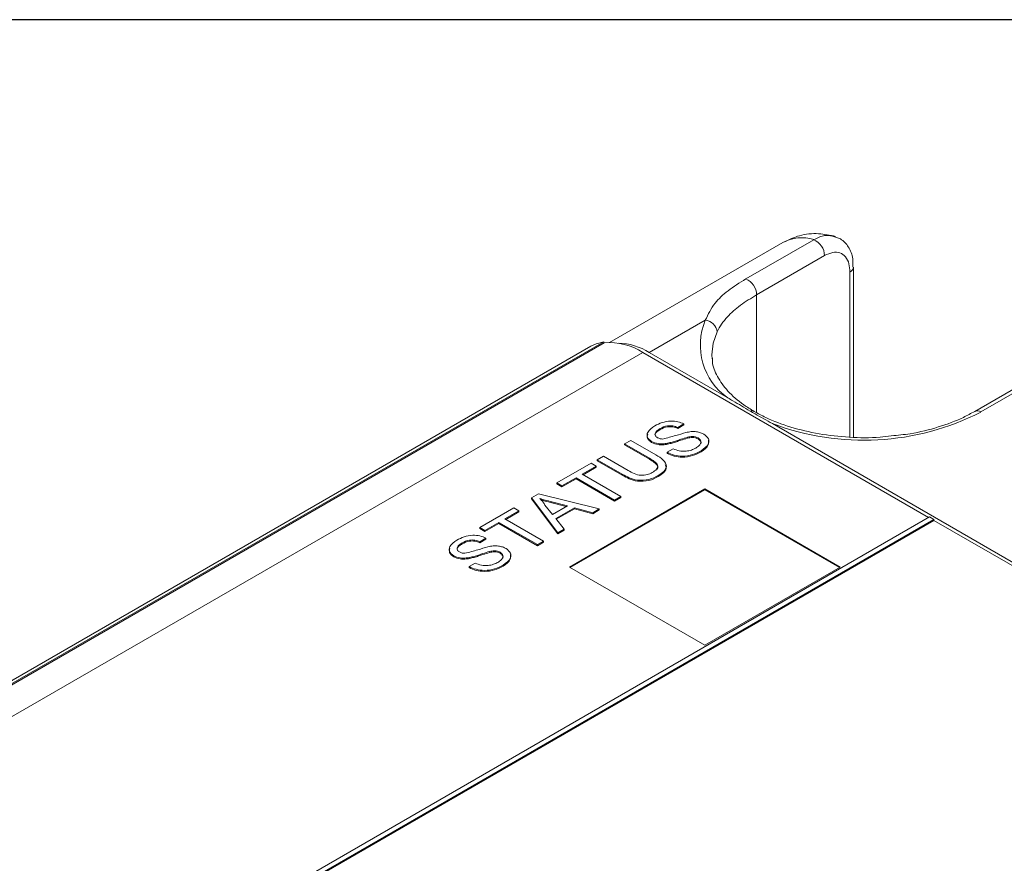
# Paper-space layout 'Sheet1' of a CAD drawing. Header units: millimetres. Extents: x 0 to 432, y 0 to 279.
# Tile 88 of 90: x 368 to 388, y 255 to 273. Entities that reach past the tile are written whole.
import ezdxf

# ---------------------------------------------------------------- set-up
doc = ezdxf.new("R2010")
doc.units = ezdxf.units.MM
doc.header["$LTSCALE"] = 0.5

psp = doc.layouts.new('Sheet1')

# ---------------------------------------------------------------- linework, layer by layer
at = {"color": 7, "linetype": 'Continuous', "lineweight": 30}
psp.add_line((419.1, 273.05), (12.7, 273.05), dxfattribs=at)
at = {"color": 7, "linetype": 'Continuous', "lineweight": 15}
for p, q in [((383.84, 268.413), (380.234, 266.331)), ((383.07, 267.654), (384.484, 268.471)), ((384.71, 268.14), (383.296, 267.324)), ((385.312, 264.361), (385.312, 267.9)), ((385.312, 267.9), (385.312, 267.895)), ((385.237, 264.36), (385.237, 267.796)), ((383.296, 267.324), (383.296, 264.87)), ((382.228, 266.795), (381.062, 266.122)), ((380.114, 266.345), (347.785, 247.682)), ((380.123, 266.322), (347.846, 247.689)), ((380.123, 266.322), (380.114, 266.345)), ((379.845, 266.253), (339.793, 243.132)), ((380.925, 266.126), (348.614, 247.473)), ((380.925, 266.126), (386.877, 262.69)), ((382.698, 265.178), (381.062, 266.122)), ((389.253, 265.714), (387.838, 264.897)), ((389.38, 265.701), (387.965, 264.885)), ((381.782, 264.636), (381.654, 264.562)), ((381.782, 264.636), (381.782, 264.616)), ((403.911, 252.932), (383.623, 264.643)), ((381.288, 264.539), (381.288, 264.518)), ((381.782, 264.616), (381.654, 264.542)), ((381.654, 264.562), (381.654, 264.542)), ((380.548, 264.22), (380.676, 264.294)), ((381.065, 263.922), (380.548, 264.22)), ((380.548, 264.22), (380.548, 264.199)), ((380.676, 264.294), (381.199, 263.992)), ((381.111, 264.271), (381.111, 264.25)), ((381.442, 264.235), (381.442, 264.214)), ((381.859, 264.36), (381.859, 264.339)), ((382.078, 264.345), (382.078, 264.324)), ((381.065, 263.901), (380.548, 264.199)), ((381.433, 264.045), (381.561, 264.119)), ((381.433, 264.045), (381.433, 264.024)), ((382.139, 264.076), (382.139, 264.056)), ((379.14, 263.407), (379.85, 263.816)), ((379.85, 263.816), (379.955, 263.756)), ((379.978, 263.89), (380.106, 263.964)), ((380.5, 263.589), (379.978, 263.89)), ((379.978, 263.89), (379.978, 263.87)), ((380.5, 263.568), (379.978, 263.87)), ((380.106, 263.964), (380.622, 263.666)), ((381.065, 263.922), (381.065, 263.901)), ((379.955, 263.756), (379.664, 263.588)), ((379.955, 263.735), (379.682, 263.578)), ((379.955, 263.756), (379.955, 263.735)), ((379.244, 263.346), (379.14, 263.407)), ((379.14, 263.407), (379.14, 263.386)), ((379.536, 263.514), (379.244, 263.346)), ((379.536, 263.493), (379.244, 263.325)), ((380.339, 263.05), (379.536, 263.514)), ((379.536, 263.514), (379.536, 263.493)), ((380.339, 263.03), (379.536, 263.493)), ((379.664, 263.588), (380.467, 263.124)), ((380.5, 263.589), (380.5, 263.568)), ((381.249, 263.562), (381.249, 263.542)), ((378.608, 263.099), (378.752, 263.183)), ((378.752, 263.183), (380.021, 262.867)), ((379.244, 263.325), (379.14, 263.386)), ((379.244, 263.346), (379.244, 263.325)), ((382.218, 263.285), (379.398, 261.657)), ((382.218, 263.264), (379.416, 261.647)), ((385.038, 261.657), (382.218, 263.285)), ((382.218, 263.264), (382.218, 263.285)), ((385.02, 261.647), (382.218, 263.264)), ((379.155, 262.367), (378.608, 263.099)), ((378.608, 263.099), (378.608, 263.079)), ((379.155, 262.346), (378.608, 263.079)), ((379.359, 262.928), (379.032, 263.015)), ((379.032, 263.015), (379.032, 262.994)), ((379.334, 262.914), (379.032, 262.994)), ((380.467, 263.124), (380.339, 263.05)), ((380.467, 263.104), (380.339, 263.03)), ((380.339, 263.05), (380.339, 263.03)), ((380.467, 263.124), (380.467, 263.104)), ((377.533, 262.479), (378.243, 262.889)), ((378.348, 262.829), (378.057, 262.661)), ((378.348, 262.808), (378.075, 262.65)), ((378.243, 262.889), (378.348, 262.829)), ((378.348, 262.829), (378.348, 262.808)), ((378.89, 262.948), (379.049, 262.749)), ((379.049, 262.749), (379.359, 262.928)), ((379.502, 262.89), (379.115, 262.666)), ((379.502, 262.869), (379.126, 262.652)), ((379.885, 262.788), (379.502, 262.89)), ((379.502, 262.89), (379.502, 262.869)), ((379.885, 262.767), (379.502, 262.869)), ((380.021, 262.867), (379.885, 262.788)), ((380.021, 262.846), (379.885, 262.767)), ((379.885, 262.788), (379.885, 262.767)), ((380.021, 262.867), (380.021, 262.846)), ((354.566, 244.037), (386.895, 262.7)), ((354.656, 243.985), (386.985, 262.648)), ((354.674, 243.975), (386.985, 262.627)), ((377.929, 262.587), (377.638, 262.419)), ((378.732, 262.123), (377.929, 262.587)), ((377.929, 262.587), (377.929, 262.566)), ((378.057, 262.661), (378.86, 262.197)), ((379.115, 262.666), (379.291, 262.445)), ((386.895, 262.7), (386.985, 262.648)), ((386.985, 262.627), (386.985, 262.648)), ((406.335, 251.457), (386.985, 262.627)), ((377.638, 262.419), (377.533, 262.479)), ((377.533, 262.479), (377.533, 262.458)), ((377.638, 262.398), (377.533, 262.458)), ((377.929, 262.566), (377.638, 262.398)), ((377.638, 262.419), (377.638, 262.398)), ((378.732, 262.102), (377.929, 262.566)), ((379.291, 262.445), (379.155, 262.367)), ((379.291, 262.425), (379.155, 262.346)), ((379.155, 262.367), (379.155, 262.346)), ((379.291, 262.445), (379.291, 262.425)), ((377.167, 262.16), (377.167, 262.139)), ((377.661, 262.257), (377.533, 262.183)), ((377.661, 262.237), (377.533, 262.163)), ((377.533, 262.183), (377.533, 262.163)), ((377.661, 262.257), (377.661, 262.237)), ((378.86, 262.197), (378.732, 262.123)), ((378.86, 262.176), (378.732, 262.102)), ((378.86, 262.197), (378.86, 262.176)), ((377.737, 261.981), (377.737, 261.96)), ((377.957, 261.966), (377.957, 261.945)), ((378.732, 262.123), (378.732, 262.102)), ((376.99, 261.892), (376.99, 261.871)), ((377.321, 261.856), (377.321, 261.835)), ((377.312, 261.666), (377.44, 261.74)), ((377.312, 261.666), (377.312, 261.645)), ((378.018, 261.697), (378.018, 261.677)), ((379.398, 261.657), (382.218, 260.029)), ((382.218, 260.029), (385.038, 261.657))]:
    psp.add_line(p, q, dxfattribs=at)
at = {"color": 7, "linetype": 'Continuous', "lineweight": 15, "flags": 128}
for points in [[(382.473, 266.55), (382.393, 266.315), (382.366, 266.077)], [(379.845, 266.253), (379.957, 266.306), (380.114, 266.345)], [(382.366, 266.077), (382.366, 266.076), (382.369, 265.994)]]:
    psp.add_lwpolyline(points, dxfattribs=at)
at = {"color": 7, "linetype": 'Continuous', "lineweight": 15}
for centre, radius, start, end in [((384.229, 267.693), 0.819, 71.8869, 118.3668), ((384.342, 268.131), 0.368, 1.3547, 67.3551), ((385.183, 267.914), 0.13, 294.6338, 351.3863), ((382.928, 267.315), 0.368, 1.3547, 67.3551), ((383.465, 266.278), 1.341, 157.3114, 235.1078), ((382.199, 266.521), 0.276, 6.0268, 84.0167), ((380.238, 265.057), 1.271, 57.2736, 95.1676), ((380.386, 265.055), 1.263, 57.6444, 88.769), ((383.194, 264.806), 0.103, 61.8158, 108.9958), ((385.522, 269.664), 5.368, 249.2858, 297.0774), ((387.892, 264.788), 0.122, 52.7373, 116.0489)]:
    psp.add_arc(centre, radius, start, end, dxfattribs=at)
for points, knots in [([(384.94, 268.539), (384.822, 268.563), (384.576, 268.614), (384.195, 268.579), (383.966, 268.469), (383.857, 268.417)], [0, 0, 0, 0, 0.322653, 0.678181, 1, 1, 1, 1]), ([(384.484, 268.471), (384.562, 268.509), (384.702, 268.577), (384.823, 268.555), (384.876, 268.546)], [0, 0, 0, 0, 0.558322, 1, 1, 1, 1]), ([(385.301, 267.896), (385.302, 267.957), (385.307, 268.112), (385.222, 268.319), (385.068, 268.496), (384.932, 268.528), (384.874, 268.542)], [0, 0, 0, 0, 0.200026, 0.511105, 0.788839, 1, 1, 1, 1]), ([(385.237, 267.796), (385.234, 267.855), (385.226, 267.98), (385.155, 268.123), (385.037, 268.206), (384.883, 268.22), (384.768, 268.167), (384.71, 268.14)], [0, 0, 0, 0, 0.183814, 0.393613, 0.597084, 0.798507, 1, 1, 1, 1]), ([(382.228, 266.795), (382.287, 266.917), (382.394, 267.138), (382.687, 267.414), (382.941, 267.573), (383.07, 267.654)], [0, 0, 0, 0, 0.373579, 0.681237, 1, 1, 1, 1]), ([(383.296, 267.324), (383.179, 267.252), (382.943, 267.106), (382.714, 266.902), (382.561, 266.717), (382.503, 266.606), (382.473, 266.55)], [0, 0, 0, 0, 0.310943, 0.630917, 0.814544, 1, 1, 1, 1]), ([(383.243, 264.897), (383.17, 264.942), (382.958, 265.072), (382.68, 265.317), (382.468, 265.625), (382.371, 265.856), (382.378, 265.983), (382.379, 266.007)], [0, 0, 0, 0, 0.138421, 0.402974, 0.667733, 0.936543, 1, 1, 1, 1]), ([(383.161, 264.904), (383.041, 264.975), (382.887, 265.067), (382.732, 265.157), (382.698, 265.178)], [0, 0, 0, 0, 0.776433, 1, 1, 1, 1]), ([(383.623, 264.643), (383.504, 264.71), (383.349, 264.796), (383.195, 264.884), (383.161, 264.904)], [0, 0, 0, 0, 0.7764382, 1, 1, 1, 1]), ([(386.1, 264.388), (386.022, 264.378), (385.736, 264.341), (385.222, 264.351), (384.591, 264.419), (384, 264.561), (383.552, 264.73), (383.322, 264.854), (383.243, 264.897)], [0, 0, 0, 0, 0.076609, 0.281148, 0.4857, 0.689788, 0.89306, 1, 1, 1, 1]), ([(387.838, 264.897), (387.76, 264.855), (387.532, 264.731), (387.086, 264.564), (386.573, 264.433), (386.232, 264.401), (386.1, 264.388)], [0, 0, 0, 0, 0.164965, 0.482108, 0.800494, 1, 1, 1, 1]), ([(381.178, 264.597), (381.226, 264.621), (381.321, 264.669), (381.494, 264.704), (381.662, 264.689), (381.742, 264.654), (381.782, 264.636)], [0, 0, 0, 0, 0.28081, 0.560169, 0.779876, 1, 1, 1, 1]), ([(381.111, 264.271), (381.076, 264.299), (381.006, 264.355), (381.019, 264.486), (381.118, 264.555), (381.178, 264.597)], [0, 0, 0, 0, 0.279755, 0.559362, 1, 1, 1, 1]), ([(381.111, 264.25), (381.074, 264.279), (381.006, 264.331), (381.022, 264.395), (381.029, 264.424)], [0, 0, 0, 0, 0.543837, 1, 1, 1, 1]), ([(381.288, 264.539), (381.264, 264.524), (381.216, 264.495), (381.176, 264.442), (381.181, 264.388), (381.214, 264.363), (381.231, 264.35)], [0, 0, 0, 0, 0.2812681, 0.560773, 0.78068, 1, 1, 1, 1]), ([(381.288, 264.518), (381.265, 264.504), (381.219, 264.474), (381.178, 264.431), (381.183, 264.407), (381.184, 264.402)], [0, 0, 0, 0, 0.447916, 0.893023, 1, 1, 1, 1]), ([(381.654, 264.562), (381.622, 264.575), (381.558, 264.601), (381.411, 264.601), (381.334, 264.563), (381.288, 264.539)], [0, 0, 0, 0, 0.281134, 0.56034, 1, 1, 1, 1]), ([(381.654, 264.542), (381.622, 264.555), (381.558, 264.58), (381.411, 264.581), (381.334, 264.542), (381.288, 264.518)], [0, 0, 0, 0, 0.281134, 0.56034, 1, 1, 1, 1]), ([(381.344, 264.322), (381.434, 264.346), (381.597, 264.388), (381.754, 264.437), (381.823, 264.458)], [0, 0, 0, 0, 0.558382, 1, 1, 1, 1]), ([(381.823, 264.458), (381.859, 264.465), (381.931, 264.479), (382.039, 264.477), (382.132, 264.456), (382.177, 264.434), (382.2, 264.422)], [0, 0, 0, 0, 0.2802585, 0.5596944, 0.7798144, 1, 1, 1, 1]), ([(382.2, 264.422), (382.237, 264.393), (382.311, 264.333), (382.303, 264.195), (382.201, 264.121), (382.139, 264.076)], [0, 0, 0, 0, 0.279942, 0.56008, 1, 1, 1, 1]), ([(381.442, 264.235), (381.41, 264.23), (381.346, 264.22), (381.224, 264.223), (381.154, 264.253), (381.111, 264.271)], [0, 0, 0, 0, 0.281452, 0.562312, 1, 1, 1, 1]), ([(381.442, 264.214), (381.41, 264.209), (381.346, 264.199), (381.224, 264.202), (381.154, 264.232), (381.111, 264.25)], [0, 0, 0, 0, 0.281452, 0.562312, 1, 1, 1, 1]), ([(381.231, 264.35), (381.249, 264.341), (381.283, 264.325), (381.325, 264.323), (381.344, 264.322)], [0, 0, 0, 0, 0.559617, 1, 1, 1, 1]), ([(381.859, 264.36), (381.811, 264.346), (381.733, 264.322), (381.628, 264.286), (381.538, 264.257), (381.474, 264.243), (381.442, 264.235)], [0, 0, 0, 0, 0.33994, 0.560025, 0.780083, 1, 1, 1, 1]), ([(381.859, 264.339), (381.811, 264.325), (381.733, 264.302), (381.628, 264.266), (381.538, 264.237), (381.474, 264.222), (381.442, 264.214)], [0, 0, 0, 0, 0.33994, 0.560025, 0.780083, 1, 1, 1, 1]), ([(382.078, 264.345), (382.061, 264.353), (382.026, 264.369), (381.946, 264.378), (381.892, 264.367), (381.859, 264.36)], [0, 0, 0, 0, 0.280145, 0.5598842, 1, 1, 1, 1]), ([(382.078, 264.324), (382.061, 264.332), (382.026, 264.348), (381.946, 264.357), (381.892, 264.346), (381.859, 264.339)], [0, 0, 0, 0, 0.280145, 0.5598842, 1, 1, 1, 1]), ([(382.029, 264.134), (382.054, 264.15), (382.105, 264.184), (382.142, 264.243), (382.133, 264.302), (382.096, 264.331), (382.078, 264.345)], [0, 0, 0, 0, 0.280854, 0.560725, 0.780456, 1, 1, 1, 1]), ([(382.133, 264.223), (382.134, 264.225), (382.145, 264.243), (382.13, 264.282), (382.095, 264.31), (382.078, 264.324)], [0, 0, 0, 0, 0.0521547, 0.5262777, 1, 1, 1, 1]), ([(382.291, 264.299), (382.296, 264.265), (382.309, 264.174), (382.205, 264.101), (382.139, 264.056)], [0, 0, 0, 0, 0.368534, 1, 1, 1, 1]), ([(382.139, 264.076), (382.084, 264.047), (381.973, 263.989), (381.764, 263.957), (381.571, 263.982), (381.479, 264.024), (381.433, 264.045)], [0, 0, 0, 0, 0.280821, 0.559569, 0.779624, 1, 1, 1, 1]), ([(382.139, 264.056), (382.084, 264.027), (381.973, 263.969), (381.764, 263.936), (381.571, 263.961), (381.479, 264.003), (381.433, 264.024)], [0, 0, 0, 0, 0.280821, 0.559569, 0.779624, 1, 1, 1, 1]), ([(381.561, 264.119), (381.601, 264.102), (381.68, 264.068), (381.823, 264.063), (381.942, 264.09), (382, 264.119), (382.029, 264.134)], [0, 0, 0, 0, 0.280591, 0.558657, 0.779198, 1, 1, 1, 1]), ([(381.123, 263.624), (381.157, 263.646), (381.208, 263.678), (381.242, 263.734), (381.238, 263.794), (381.168, 263.858), (381.099, 263.9), (381.065, 263.922)], [0, 0, 0, 0, 0.249959, 0.375014, 0.499745, 0.749231, 1, 1, 1, 1]), ([(381.225, 263.693), (381.23, 263.7), (381.244, 263.72), (381.237, 263.774), (381.168, 263.837), (381.099, 263.88), (381.065, 263.901)], [0, 0, 0, 0, 0.094123, 0.274912, 0.636526, 1, 1, 1, 1]), ([(381.199, 263.992), (381.255, 263.959), (381.367, 263.892), (381.439, 263.762), (381.376, 263.644), (381.291, 263.59), (381.249, 263.562)], [0, 0, 0, 0, 0.2816526, 0.559166, 0.7789775, 1, 1, 1, 1]), ([(380.622, 263.666), (380.661, 263.644), (380.738, 263.601), (380.88, 263.558), (381.025, 263.575), (381.09, 263.607), (381.123, 263.624)], [0, 0, 0, 0, 0.28175, 0.560119, 0.779429, 1, 1, 1, 1]), ([(381.392, 263.782), (381.402, 263.766), (381.435, 263.715), (381.372, 263.623), (381.29, 263.569), (381.249, 263.542)], [0, 0, 0, 0, 0.1932325, 0.5955081, 1, 1, 1, 1]), ([(381.249, 263.562), (381.188, 263.531), (381.067, 263.468), (380.824, 263.452), (380.639, 263.514), (380.547, 263.564), (380.5, 263.589)], [0, 0, 0, 0, 0.280717, 0.557895, 0.778399, 1, 1, 1, 1]), ([(381.249, 263.542), (381.188, 263.51), (381.067, 263.447), (380.824, 263.431), (380.639, 263.493), (380.547, 263.543), (380.5, 263.568)], [0, 0, 0, 0, 0.280717, 0.557895, 0.778399, 1, 1, 1, 1]), ([(379.032, 263.015), (378.986, 263.027), (378.903, 263.049), (378.821, 263.071), (378.785, 263.081)], [0, 0, 0, 0, 0.560002, 1, 1, 1, 1]), ([(378.785, 263.081), (378.808, 263.057), (378.851, 263.015), (378.878, 262.968), (378.89, 262.948)], [0, 0, 0, 0, 0.559915, 1, 1, 1, 1]), ([(379.032, 262.994), (378.986, 263.006), (378.912, 263.026), (378.838, 263.046), (378.81, 263.053)], [0, 0, 0, 0, 0.623787, 1, 1, 1, 1]), ([(376.99, 261.892), (376.955, 261.92), (376.885, 261.976), (376.898, 262.107), (376.996, 262.176), (377.057, 262.218)], [0, 0, 0, 0, 0.279755, 0.559362, 1, 1, 1, 1]), ([(377.057, 262.218), (377.105, 262.242), (377.2, 262.29), (377.373, 262.325), (377.541, 262.31), (377.621, 262.275), (377.661, 262.257)], [0, 0, 0, 0, 0.2808101, 0.5601693, 0.7798763, 1, 1, 1, 1]), ([(377.167, 262.16), (377.143, 262.145), (377.095, 262.116), (377.055, 262.063), (377.06, 262.009), (377.093, 261.983), (377.11, 261.971)], [0, 0, 0, 0, 0.281268, 0.560773, 0.78068, 1, 1, 1, 1]), ([(377.533, 262.183), (377.501, 262.196), (377.437, 262.222), (377.29, 262.222), (377.213, 262.184), (377.167, 262.16)], [0, 0, 0, 0, 0.281134, 0.56034, 1, 1, 1, 1]), ([(377.533, 262.163), (377.501, 262.175), (377.437, 262.201), (377.29, 262.202), (377.213, 262.163), (377.167, 262.139)], [0, 0, 0, 0, 0.281134, 0.56034, 1, 1, 1, 1]), ([(376.99, 261.871), (376.953, 261.9), (376.885, 261.952), (376.901, 262.016), (376.908, 262.045)], [0, 0, 0, 0, 0.543837, 1, 1, 1, 1]), ([(377.167, 262.139), (377.144, 262.124), (377.097, 262.095), (377.057, 262.052), (377.062, 262.028), (377.063, 262.023)], [0, 0, 0, 0, 0.447916, 0.893023, 1, 1, 1, 1]), ([(377.11, 261.971), (377.128, 261.962), (377.161, 261.946), (377.204, 261.944), (377.223, 261.943)], [0, 0, 0, 0, 0.559617, 1, 1, 1, 1]), ([(377.223, 261.943), (377.313, 261.967), (377.476, 262.009), (377.632, 262.058), (377.702, 262.079)], [0, 0, 0, 0, 0.558382, 1, 1, 1, 1]), ([(377.737, 261.981), (377.69, 261.967), (377.612, 261.943), (377.507, 261.907), (377.417, 261.878), (377.353, 261.863), (377.321, 261.856)], [0, 0, 0, 0, 0.33994, 0.560025, 0.780083, 1, 1, 1, 1]), ([(377.737, 261.96), (377.69, 261.946), (377.612, 261.923), (377.507, 261.887), (377.417, 261.858), (377.353, 261.843), (377.321, 261.835)], [0, 0, 0, 0, 0.33994, 0.560025, 0.780083, 1, 1, 1, 1]), ([(377.702, 262.079), (377.738, 262.086), (377.81, 262.099), (377.918, 262.098), (378.011, 262.077), (378.056, 262.055), (378.079, 262.043)], [0, 0, 0, 0, 0.280259, 0.559694, 0.779814, 1, 1, 1, 1]), ([(377.957, 261.966), (377.94, 261.974), (377.905, 261.99), (377.824, 261.999), (377.77, 261.987), (377.737, 261.981)], [0, 0, 0, 0, 0.280145, 0.5598842, 1, 1, 1, 1]), ([(377.957, 261.945), (377.94, 261.953), (377.905, 261.969), (377.824, 261.978), (377.77, 261.967), (377.737, 261.96)], [0, 0, 0, 0, 0.280145, 0.5598842, 1, 1, 1, 1]), ([(377.908, 261.755), (377.933, 261.771), (377.984, 261.805), (378.021, 261.864), (378.012, 261.923), (377.975, 261.952), (377.957, 261.966)], [0, 0, 0, 0, 0.280854, 0.560725, 0.780456, 1, 1, 1, 1]), ([(378.079, 262.043), (378.116, 262.013), (378.19, 261.954), (378.182, 261.816), (378.08, 261.742), (378.018, 261.697)], [0, 0, 0, 0, 0.279942, 0.56008, 1, 1, 1, 1]), ([(377.321, 261.856), (377.289, 261.851), (377.225, 261.841), (377.103, 261.844), (377.033, 261.874), (376.99, 261.892)], [0, 0, 0, 0, 0.281452, 0.562312, 1, 1, 1, 1]), ([(377.321, 261.835), (377.289, 261.83), (377.225, 261.82), (377.103, 261.823), (377.033, 261.853), (376.99, 261.871)], [0, 0, 0, 0, 0.281452, 0.562312, 1, 1, 1, 1]), ([(377.44, 261.74), (377.48, 261.723), (377.559, 261.689), (377.702, 261.684), (377.821, 261.711), (377.879, 261.74), (377.908, 261.755)], [0, 0, 0, 0, 0.280591, 0.558657, 0.779198, 1, 1, 1, 1]), ([(378.011, 261.844), (378.013, 261.846), (378.024, 261.864), (378.009, 261.903), (377.974, 261.931), (377.957, 261.945)], [0, 0, 0, 0, 0.0521547, 0.5262777, 1, 1, 1, 1]), ([(378.17, 261.92), (378.175, 261.886), (378.188, 261.795), (378.084, 261.722), (378.018, 261.677)], [0, 0, 0, 0, 0.368534, 1, 1, 1, 1]), ([(378.018, 261.697), (377.963, 261.668), (377.852, 261.61), (377.643, 261.578), (377.45, 261.603), (377.358, 261.645), (377.312, 261.666)], [0, 0, 0, 0, 0.280821, 0.559569, 0.779624, 1, 1, 1, 1]), ([(378.018, 261.677), (377.963, 261.648), (377.852, 261.59), (377.643, 261.557), (377.45, 261.582), (377.358, 261.624), (377.312, 261.645)], [0, 0, 0, 0, 0.280821, 0.559569, 0.779624, 1, 1, 1, 1])]:
    psp.add_open_spline(points, degree=3, knots=knots, dxfattribs=at)

doc.saveas('drawing.dxf')
